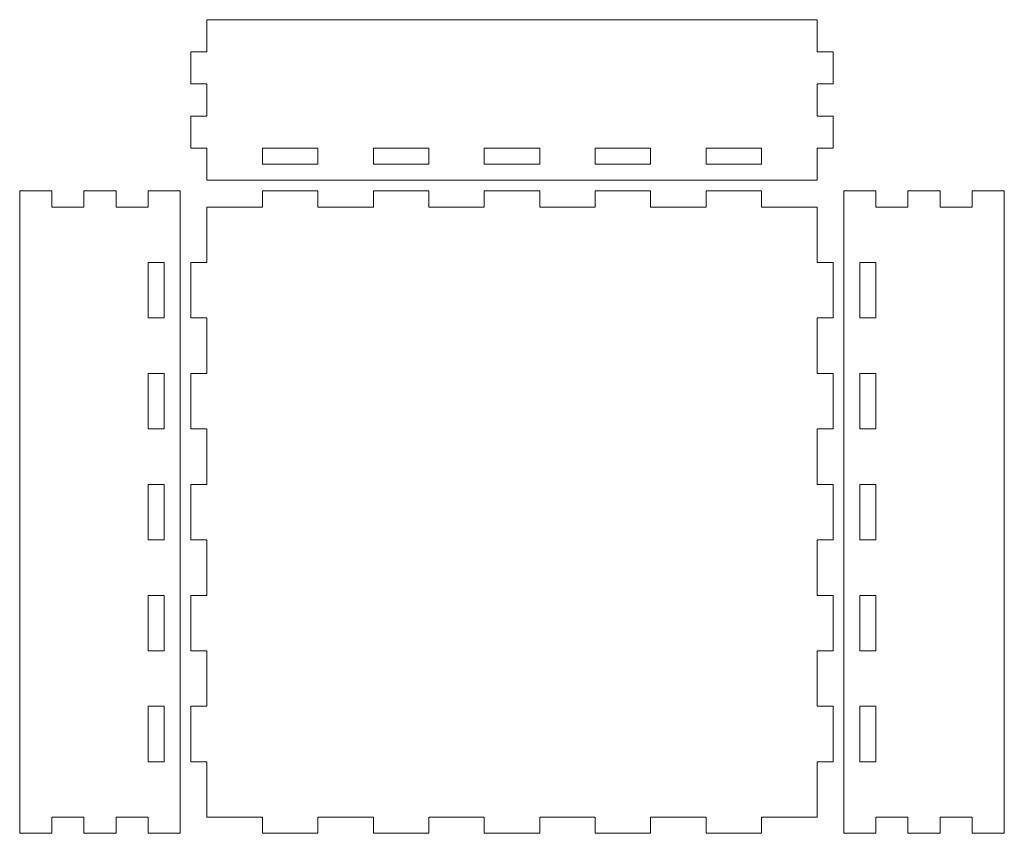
# Model space of a CAD drawing. Header units: millimetres. Extents: x -162 to 212, y -152 to 180.
# Tile 3 of 6: x -162 to 22, y 28 to 180. Entities that reach past the tile are written whole.
import ezdxf

# ---------------------------------------------------------------- set-up
doc = ezdxf.new("R2010")
doc.units = ezdxf.units.MM
doc.header["$MEASUREMENT"] = 0
doc.layers.add('Layer 1', color=7, linetype='Continuous')

msp = doc.modelspace()

# ---------------------------------------------------------------- linework, layer by layer
at = {"layer": 'Layer 1', "color": 250, "lineweight": 9}
for points, knots in [([(-127.2733, 179.5707), (-127.2733, 179.5707), (-13.2733, 179.5707), (-13.2733, 179.5707), (-13.2733, 179.5707), (-13.2733, 173.5707), (-13.2733, 173.5707), (-13.2733, 173.5707), (-10.2733, 173.5707), (-10.2733, 173.5707), (-10.2733, 173.5707), (-10.2733, 167.5707), (-10.2733, 167.5707), (-10.2733, 167.5707), (-13.2733, 167.5707), (-13.2733, 167.5707), (-13.2733, 167.5707), (-13.2733, 161.5707), (-13.2733, 161.5707), (-13.2733, 161.5707), (-10.2733, 161.5707), (-10.2733, 161.5707), (-10.2733, 161.5707), (-10.2733, 155.5707), (-10.2733, 155.5707), (-10.2733, 155.5707), (-13.2733, 155.5707), (-13.2733, 155.5707), (-13.2733, 155.5707), (-13.2733, 149.5707), (-13.2733, 149.5707), (-13.2733, 149.5707), (-127.2733, 149.5707), (-127.2733, 149.5707), (-127.2733, 149.5707), (-127.2733, 155.5707), (-127.2733, 155.5707), (-127.2733, 155.5707), (-130.2733, 155.5707), (-130.2733, 155.5707), (-130.2733, 155.5707), (-130.2733, 161.5707), (-130.2733, 161.5707), (-130.2733, 161.5707), (-127.2733, 161.5707), (-127.2733, 161.5707), (-127.2733, 161.5707), (-127.2733, 167.5707), (-127.2733, 167.5707), (-127.2733, 167.5707), (-130.2733, 167.5707), (-130.2733, 167.5707), (-130.2733, 167.5707), (-130.2733, 173.5707), (-130.2733, 173.5707), (-130.2733, 173.5707), (-127.2733, 173.5707), (-127.2733, 173.5707), (-127.2733, 173.5707), (-127.2733, 179.5707), (-127.2733, 179.5707)], [0, 0, 0, 0, 0.05, 0.05, 0.05, 0.1, 0.1, 0.1, 0.15, 0.15, 0.15, 0.2, 0.2, 0.2, 0.25, 0.25, 0.25, 0.3, 0.3, 0.3, 0.35, 0.35, 0.35, 0.4, 0.4, 0.4, 0.45, 0.45, 0.45, 0.5, 0.5, 0.5, 0.55, 0.55, 0.55, 0.6, 0.6, 0.6, 0.65, 0.65, 0.65, 0.7, 0.7, 0.7, 0.75, 0.75, 0.75, 0.8, 0.8, 0.8, 0.85, 0.85, 0.85, 0.9, 0.9, 0.9, 0.95, 0.95, 0.95, 1, 1, 1, 1]), ([(-116.9097, 155.5707), (-116.9097, 155.5707), (-106.546, 155.5707), (-106.546, 155.5707), (-106.546, 155.5707), (-106.546, 152.5707), (-106.546, 152.5707), (-106.546, 152.5707), (-116.9097, 152.5707), (-116.9097, 152.5707), (-116.9097, 152.5707), (-116.9097, 155.5707), (-116.9097, 155.5707)], [0, 0, 0, 0, 0.25, 0.25, 0.25, 0.5, 0.5, 0.5, 0.75, 0.75, 0.75, 1, 1, 1, 1]), ([(-96.1824, 155.5707), (-96.1824, 155.5707), (-85.8188, 155.5707), (-85.8188, 155.5707), (-85.8188, 155.5707), (-85.8188, 152.5707), (-85.8188, 152.5707), (-85.8188, 152.5707), (-96.1824, 152.5707), (-96.1824, 152.5707), (-96.1824, 152.5707), (-96.1824, 155.5707), (-96.1824, 155.5707)], [0, 0, 0, 0, 0.25, 0.25, 0.25, 0.5, 0.5, 0.5, 0.75, 0.75, 0.75, 1, 1, 1, 1]), ([(-75.4551, 155.5707), (-75.4551, 155.5707), (-65.0915, 155.5707), (-65.0915, 155.5707), (-65.0915, 155.5707), (-65.0915, 152.5707), (-65.0915, 152.5707), (-65.0915, 152.5707), (-75.4551, 152.5707), (-75.4551, 152.5707), (-75.4551, 152.5707), (-75.4551, 155.5707), (-75.4551, 155.5707)], [0, 0, 0, 0, 0.25, 0.25, 0.25, 0.5, 0.5, 0.5, 0.75, 0.75, 0.75, 1, 1, 1, 1]), ([(-54.7278, 155.5707), (-54.7278, 155.5707), (-44.3642, 155.5707), (-44.3642, 155.5707), (-44.3642, 155.5707), (-44.3642, 152.5707), (-44.3642, 152.5707), (-44.3642, 152.5707), (-54.7278, 152.5707), (-54.7278, 152.5707), (-54.7278, 152.5707), (-54.7278, 155.5707), (-54.7278, 155.5707)], [0, 0, 0, 0, 0.25, 0.25, 0.25, 0.5, 0.5, 0.5, 0.75, 0.75, 0.75, 1, 1, 1, 1]), ([(-34.0006, 155.5707), (-34.0006, 155.5707), (-23.6369, 155.5707), (-23.6369, 155.5707), (-23.6369, 155.5707), (-23.6369, 152.5707), (-23.6369, 152.5707), (-23.6369, 152.5707), (-34.0006, 152.5707), (-34.0006, 152.5707), (-34.0006, 152.5707), (-34.0006, 155.5707), (-34.0006, 155.5707)], [0, 0, 0, 0, 0.25, 0.25, 0.25, 0.5, 0.5, 0.5, 0.75, 0.75, 0.75, 1, 1, 1, 1]), ([(-156.2733, 144.5707), (-156.2733, 144.5707), (-150.2733, 144.5707), (-150.2733, 144.5707), (-150.2733, 144.5707), (-150.2733, 147.5707), (-150.2733, 147.5707), (-150.2733, 147.5707), (-144.2733, 147.5707), (-144.2733, 147.5707), (-144.2733, 147.5707), (-144.2733, 144.5707), (-144.2733, 144.5707), (-144.2733, 144.5707), (-138.2733, 144.5707), (-138.2733, 144.5707), (-138.2733, 144.5707), (-138.2733, 147.5707), (-138.2733, 147.5707), (-138.2733, 147.5707), (-132.2733, 147.5707), (-132.2733, 147.5707), (-132.2733, 147.5707), (-132.2733, 144.5707), (-132.2733, 144.5707), (-132.2733, 144.5707), (-132.2733, 30.5707), (-132.2733, 30.5707), (-132.2733, 30.5707), (-132.2733, 27.5707), (-132.2733, 27.5707), (-132.2733, 27.5707), (-138.2733, 27.5707), (-138.2733, 27.5707), (-138.2733, 27.5707), (-138.2733, 30.5707), (-138.2733, 30.5707), (-138.2733, 30.5707), (-144.2733, 30.5707), (-144.2733, 30.5707), (-144.2733, 30.5707), (-144.2733, 27.5707), (-144.2733, 27.5707), (-144.2733, 27.5707), (-150.2733, 27.5707), (-150.2733, 27.5707), (-150.2733, 27.5707), (-150.2733, 30.5707), (-150.2733, 30.5707), (-150.2733, 30.5707), (-156.2733, 30.5707), (-156.2733, 30.5707), (-156.2733, 30.5707), (-156.2733, 27.5707), (-156.2733, 27.5707), (-156.2733, 27.5707), (-162.2733, 27.5707), (-162.2733, 27.5707), (-162.2733, 27.5707), (-162.2733, 30.5707), (-162.2733, 30.5707), (-162.2733, 30.5707), (-162.2733, 144.5707), (-162.2733, 144.5707), (-162.2733, 144.5707), (-162.2733, 147.5707), (-162.2733, 147.5707), (-162.2733, 147.5707), (-156.2733, 147.5707), (-156.2733, 147.5707), (-156.2733, 147.5707), (-156.2733, 144.5707), (-156.2733, 144.5707)], [0, 0, 0, 0, 0.04166667, 0.04166667, 0.04166667, 0.08333333, 0.08333333, 0.08333333, 0.125, 0.125, 0.125, 0.16666667, 0.16666667, 0.16666667, 0.20833333, 0.20833333, 0.20833333, 0.25, 0.25, 0.25, 0.29166667, 0.29166667, 0.29166667, 0.33333333, 0.33333333, 0.33333333, 0.375, 0.375, 0.375, 0.41666667, 0.41666667, 0.41666667, 0.45833333, 0.45833333, 0.45833333, 0.5, 0.5, 0.5, 0.54166667, 0.54166667, 0.54166667, 0.58333333, 0.58333333, 0.58333333, 0.625, 0.625, 0.625, 0.66666667, 0.66666667, 0.66666667, 0.70833333, 0.70833333, 0.70833333, 0.75, 0.75, 0.75, 0.79166667, 0.79166667, 0.79166667, 0.83333333, 0.83333333, 0.83333333, 0.875, 0.875, 0.875, 0.91666667, 0.91666667, 0.91666667, 0.95833333, 0.95833333, 0.95833333, 1, 1, 1, 1]), ([(-127.2733, 144.5707), (-127.2733, 144.5707), (-116.9097, 144.5707), (-116.9097, 144.5707), (-116.9097, 144.5707), (-116.9097, 147.5707), (-116.9097, 147.5707), (-116.9097, 147.5707), (-106.546, 147.5707), (-106.546, 147.5707), (-106.546, 147.5707), (-106.546, 144.5707), (-106.546, 144.5707), (-106.546, 144.5707), (-96.1824, 144.5707), (-96.1824, 144.5707), (-96.1824, 144.5707), (-96.1824, 147.5707), (-96.1824, 147.5707), (-96.1824, 147.5707), (-85.8188, 147.5707), (-85.8188, 147.5707), (-85.8188, 147.5707), (-85.8188, 144.5707), (-85.8188, 144.5707), (-85.8188, 144.5707), (-75.4551, 144.5707), (-75.4551, 144.5707), (-75.4551, 144.5707), (-75.4551, 147.5707), (-75.4551, 147.5707), (-75.4551, 147.5707), (-65.0915, 147.5707), (-65.0915, 147.5707), (-65.0915, 147.5707), (-65.0915, 144.5707), (-65.0915, 144.5707), (-65.0915, 144.5707), (-54.7278, 144.5707), (-54.7278, 144.5707), (-54.7278, 144.5707), (-54.7278, 147.5707), (-54.7278, 147.5707), (-54.7278, 147.5707), (-44.3642, 147.5707), (-44.3642, 147.5707), (-44.3642, 147.5707), (-44.3642, 144.5707), (-44.3642, 144.5707), (-44.3642, 144.5707), (-34.0006, 144.5707), (-34.0006, 144.5707), (-34.0006, 144.5707), (-34.0006, 147.5707), (-34.0006, 147.5707), (-34.0006, 147.5707), (-23.6369, 147.5707), (-23.6369, 147.5707), (-23.6369, 147.5707), (-23.6369, 144.5707), (-23.6369, 144.5707), (-23.6369, 144.5707), (-13.2733, 144.5707), (-13.2733, 144.5707), (-13.2733, 144.5707), (-13.2733, 134.2071), (-13.2733, 134.2071), (-13.2733, 134.2071), (-10.2733, 134.2071), (-10.2733, 134.2071), (-10.2733, 134.2071), (-10.2733, 123.8434), (-10.2733, 123.8434), (-10.2733, 123.8434), (-13.2733, 123.8434), (-13.2733, 123.8434), (-13.2733, 123.8434), (-13.2733, 113.4798), (-13.2733, 113.4798), (-13.2733, 113.4798), (-10.2733, 113.4798), (-10.2733, 113.4798), (-10.2733, 113.4798), (-10.2733, 103.1162), (-10.2733, 103.1162), (-10.2733, 103.1162), (-13.2733, 103.1162), (-13.2733, 103.1162), (-13.2733, 103.1162), (-13.2733, 92.7525), (-13.2733, 92.7525), (-13.2733, 92.7525), (-10.2733, 92.7525), (-10.2733, 92.7525), (-10.2733, 92.7525), (-10.2733, 82.3889), (-10.2733, 82.3889), (-10.2733, 82.3889), (-13.2733, 82.3889), (-13.2733, 82.3889), (-13.2733, 82.3889), (-13.2733, 72.0252), (-13.2733, 72.0252), (-13.2733, 72.0252), (-10.2733, 72.0252), (-10.2733, 72.0252), (-10.2733, 72.0252), (-10.2733, 61.6616), (-10.2733, 61.6616), (-10.2733, 61.6616), (-13.2733, 61.6616), (-13.2733, 61.6616), (-13.2733, 61.6616), (-13.2733, 51.298), (-13.2733, 51.298), (-13.2733, 51.298), (-10.2733, 51.298), (-10.2733, 51.298), (-10.2733, 51.298), (-10.2733, 40.9343), (-10.2733, 40.9343), (-10.2733, 40.9343), (-13.2733, 40.9343), (-13.2733, 40.9343), (-13.2733, 40.9343), (-13.2733, 30.5707), (-13.2733, 30.5707), (-13.2733, 30.5707), (-23.6369, 30.5707), (-23.6369, 30.5707), (-23.6369, 30.5707), (-23.6369, 27.5707), (-23.6369, 27.5707), (-23.6369, 27.5707), (-34.0006, 27.5707), (-34.0006, 27.5707), (-34.0006, 27.5707), (-34.0006, 30.5707), (-34.0006, 30.5707), (-34.0006, 30.5707), (-44.3642, 30.5707), (-44.3642, 30.5707), (-44.3642, 30.5707), (-44.3642, 27.5707), (-44.3642, 27.5707), (-44.3642, 27.5707), (-54.7278, 27.5707), (-54.7278, 27.5707), (-54.7278, 27.5707), (-54.7278, 30.5707), (-54.7278, 30.5707), (-54.7278, 30.5707), (-65.0915, 30.5707), (-65.0915, 30.5707), (-65.0915, 30.5707), (-65.0915, 27.5707), (-65.0915, 27.5707), (-65.0915, 27.5707), (-75.4551, 27.5707), (-75.4551, 27.5707), (-75.4551, 27.5707), (-75.4551, 30.5707), (-75.4551, 30.5707), (-75.4551, 30.5707), (-85.8188, 30.5707), (-85.8188, 30.5707), (-85.8188, 30.5707), (-85.8188, 27.5707), (-85.8188, 27.5707), (-85.8188, 27.5707), (-96.1824, 27.5707), (-96.1824, 27.5707), (-96.1824, 27.5707), (-96.1824, 30.5707), (-96.1824, 30.5707), (-96.1824, 30.5707), (-106.546, 30.5707), (-106.546, 30.5707), (-106.546, 30.5707), (-106.546, 27.5707), (-106.546, 27.5707), (-106.546, 27.5707), (-116.9097, 27.5707), (-116.9097, 27.5707), (-116.9097, 27.5707), (-116.9097, 30.5707), (-116.9097, 30.5707), (-116.9097, 30.5707), (-127.2733, 30.5707), (-127.2733, 30.5707), (-127.2733, 30.5707), (-127.2733, 40.9343), (-127.2733, 40.9343), (-127.2733, 40.9343), (-130.2733, 40.9343), (-130.2733, 40.9343), (-130.2733, 40.9343), (-130.2733, 51.298), (-130.2733, 51.298), (-130.2733, 51.298), (-127.2733, 51.298), (-127.2733, 51.298), (-127.2733, 51.298), (-127.2733, 61.6616), (-127.2733, 61.6616), (-127.2733, 61.6616), (-130.2733, 61.6616), (-130.2733, 61.6616), (-130.2733, 61.6616), (-130.2733, 72.0252), (-130.2733, 72.0252), (-130.2733, 72.0252), (-127.2733, 72.0252), (-127.2733, 72.0252), (-127.2733, 72.0252), (-127.2733, 82.3889), (-127.2733, 82.3889), (-127.2733, 82.3889), (-130.2733, 82.3889), (-130.2733, 82.3889), (-130.2733, 82.3889), (-130.2733, 92.7525), (-130.2733, 92.7525), (-130.2733, 92.7525), (-127.2733, 92.7525), (-127.2733, 92.7525), (-127.2733, 92.7525), (-127.2733, 103.1162), (-127.2733, 103.1162), (-127.2733, 103.1162), (-130.2733, 103.1162), (-130.2733, 103.1162), (-130.2733, 103.1162), (-130.2733, 113.4798), (-130.2733, 113.4798), (-130.2733, 113.4798), (-127.2733, 113.4798), (-127.2733, 113.4798), (-127.2733, 113.4798), (-127.2733, 123.8434), (-127.2733, 123.8434), (-127.2733, 123.8434), (-130.2733, 123.8434), (-130.2733, 123.8434), (-130.2733, 123.8434), (-130.2733, 134.2071), (-130.2733, 134.2071), (-130.2733, 134.2071), (-127.2733, 134.2071), (-127.2733, 134.2071), (-127.2733, 134.2071), (-127.2733, 144.5707), (-127.2733, 144.5707)], [0, 0, 0, 0, 0.01190476, 0.01190476, 0.01190476, 0.02380952, 0.02380952, 0.02380952, 0.03571429, 0.03571429, 0.03571429, 0.04761905, 0.04761905, 0.04761905, 0.05952381, 0.05952381, 0.05952381, 0.07142857, 0.07142857, 0.07142857, 0.08333333, 0.08333333, 0.08333333, 0.0952381, 0.0952381, 0.0952381, 0.10714286, 0.10714286, 0.10714286, 0.11904762, 0.11904762, 0.11904762, 0.13095238, 0.13095238, 0.13095238, 0.14285714, 0.14285714, 0.14285714, 0.1547619, 0.1547619, 0.1547619, 0.16666667, 0.16666667, 0.16666667, 0.17857143, 0.17857143, 0.17857143, 0.19047619, 0.19047619, 0.19047619, 0.20238095, 0.20238095, 0.20238095, 0.21428571, 0.21428571, 0.21428571, 0.22619048, 0.22619048, 0.22619048, 0.23809524, 0.23809524, 0.23809524, 0.25, 0.25, 0.25, 0.26190476, 0.26190476, 0.26190476, 0.27380952, 0.27380952, 0.27380952, 0.28571429, 0.28571429, 0.28571429, 0.29761905, 0.29761905, 0.29761905, 0.30952381, 0.30952381, 0.30952381, 0.32142857, 0.32142857, 0.32142857, 0.33333333, 0.33333333, 0.33333333, 0.3452381, 0.3452381, 0.3452381, 0.35714286, 0.35714286, 0.35714286, 0.36904762, 0.36904762, 0.36904762, 0.38095238, 0.38095238, 0.38095238, 0.39285714, 0.39285714, 0.39285714, 0.4047619, 0.4047619, 0.4047619, 0.41666667, 0.41666667, 0.41666667, 0.42857143, 0.42857143, 0.42857143, 0.44047619, 0.44047619, 0.44047619, 0.45238095, 0.45238095, 0.45238095, 0.46428571, 0.46428571, 0.46428571, 0.47619048, 0.47619048, 0.47619048, 0.48809524, 0.48809524, 0.48809524, 0.5, 0.5, 0.5, 0.51190476, 0.51190476, 0.51190476, 0.52380952, 0.52380952, 0.52380952, 0.53571429, 0.53571429, 0.53571429, 0.54761905, 0.54761905, 0.54761905, 0.55952381, 0.55952381, 0.55952381, 0.57142857, 0.57142857, 0.57142857, 0.58333333, 0.58333333, 0.58333333, 0.5952381, 0.5952381, 0.5952381, 0.60714286, 0.60714286, 0.60714286, 0.61904762, 0.61904762, 0.61904762, 0.63095238, 0.63095238, 0.63095238, 0.64285714, 0.64285714, 0.64285714, 0.6547619, 0.6547619, 0.6547619, 0.66666667, 0.66666667, 0.66666667, 0.67857143, 0.67857143, 0.67857143, 0.69047619, 0.69047619, 0.69047619, 0.70238095, 0.70238095, 0.70238095, 0.71428571, 0.71428571, 0.71428571, 0.72619048, 0.72619048, 0.72619048, 0.73809524, 0.73809524, 0.73809524, 0.75, 0.75, 0.75, 0.76190476, 0.76190476, 0.76190476, 0.77380952, 0.77380952, 0.77380952, 0.78571429, 0.78571429, 0.78571429, 0.79761905, 0.79761905, 0.79761905, 0.80952381, 0.80952381, 0.80952381, 0.82142857, 0.82142857, 0.82142857, 0.83333333, 0.83333333, 0.83333333, 0.8452381, 0.8452381, 0.8452381, 0.85714286, 0.85714286, 0.85714286, 0.86904762, 0.86904762, 0.86904762, 0.88095238, 0.88095238, 0.88095238, 0.89285714, 0.89285714, 0.89285714, 0.9047619, 0.9047619, 0.9047619, 0.91666667, 0.91666667, 0.91666667, 0.92857143, 0.92857143, 0.92857143, 0.94047619, 0.94047619, 0.94047619, 0.95238095, 0.95238095, 0.95238095, 0.96428571, 0.96428571, 0.96428571, 0.97619048, 0.97619048, 0.97619048, 0.98809524, 0.98809524, 0.98809524, 1, 1, 1, 1]), ([(-2.2733, 144.5707), (-2.2733, 144.5707), (3.7267, 144.5707), (3.7267, 144.5707), (3.7267, 144.5707), (3.7267, 147.5707), (3.7267, 147.5707), (3.7267, 147.5707), (9.7267, 147.5707), (9.7267, 147.5707), (9.7267, 147.5707), (9.7267, 144.5707), (9.7267, 144.5707), (9.7267, 144.5707), (15.7267, 144.5707), (15.7267, 144.5707), (15.7267, 144.5707), (15.7267, 147.5707), (15.7267, 147.5707), (15.7267, 147.5707), (21.7267, 147.5707), (21.7267, 147.5707), (21.7267, 147.5707), (21.7267, 144.5707), (21.7267, 144.5707), (21.7267, 144.5707), (21.7267, 30.5707), (21.7267, 30.5707), (21.7267, 30.5707), (21.7267, 27.5707), (21.7267, 27.5707), (21.7267, 27.5707), (15.7267, 27.5707), (15.7267, 27.5707), (15.7267, 27.5707), (15.7267, 30.5707), (15.7267, 30.5707), (15.7267, 30.5707), (9.7267, 30.5707), (9.7267, 30.5707), (9.7267, 30.5707), (9.7267, 27.5707), (9.7267, 27.5707), (9.7267, 27.5707), (3.7267, 27.5707), (3.7267, 27.5707), (3.7267, 27.5707), (3.7267, 30.5707), (3.7267, 30.5707), (3.7267, 30.5707), (-2.2733, 30.5707), (-2.2733, 30.5707), (-2.2733, 30.5707), (-2.2733, 27.5707), (-2.2733, 27.5707), (-2.2733, 27.5707), (-8.2733, 27.5707), (-8.2733, 27.5707), (-8.2733, 27.5707), (-8.2733, 30.5707), (-8.2733, 30.5707), (-8.2733, 30.5707), (-8.2733, 144.5707), (-8.2733, 144.5707), (-8.2733, 144.5707), (-8.2733, 147.5707), (-8.2733, 147.5707), (-8.2733, 147.5707), (-2.2733, 147.5707), (-2.2733, 147.5707), (-2.2733, 147.5707), (-2.2733, 144.5707), (-2.2733, 144.5707)], [0, 0, 0, 0, 0.04166667, 0.04166667, 0.04166667, 0.08333333, 0.08333333, 0.08333333, 0.125, 0.125, 0.125, 0.16666667, 0.16666667, 0.16666667, 0.20833333, 0.20833333, 0.20833333, 0.25, 0.25, 0.25, 0.29166667, 0.29166667, 0.29166667, 0.33333333, 0.33333333, 0.33333333, 0.375, 0.375, 0.375, 0.41666667, 0.41666667, 0.41666667, 0.45833333, 0.45833333, 0.45833333, 0.5, 0.5, 0.5, 0.54166667, 0.54166667, 0.54166667, 0.58333333, 0.58333333, 0.58333333, 0.625, 0.625, 0.625, 0.66666667, 0.66666667, 0.66666667, 0.70833333, 0.70833333, 0.70833333, 0.75, 0.75, 0.75, 0.79166667, 0.79166667, 0.79166667, 0.83333333, 0.83333333, 0.83333333, 0.875, 0.875, 0.875, 0.91666667, 0.91666667, 0.91666667, 0.95833333, 0.95833333, 0.95833333, 1, 1, 1, 1]), ([(-138.2733, 134.2071), (-138.2733, 134.2071), (-135.2733, 134.2071), (-135.2733, 134.2071), (-135.2733, 134.2071), (-135.2733, 123.8434), (-135.2733, 123.8434), (-135.2733, 123.8434), (-138.2733, 123.8434), (-138.2733, 123.8434), (-138.2733, 123.8434), (-138.2733, 134.2071), (-138.2733, 134.2071)], [0, 0, 0, 0, 0.25, 0.25, 0.25, 0.5, 0.5, 0.5, 0.75, 0.75, 0.75, 1, 1, 1, 1]), ([(-5.2733, 134.2071), (-5.2733, 134.2071), (-2.2733, 134.2071), (-2.2733, 134.2071), (-2.2733, 134.2071), (-2.2733, 123.8434), (-2.2733, 123.8434), (-2.2733, 123.8434), (-5.2733, 123.8434), (-5.2733, 123.8434), (-5.2733, 123.8434), (-5.2733, 134.2071), (-5.2733, 134.2071)], [0, 0, 0, 0, 0.25, 0.25, 0.25, 0.5, 0.5, 0.5, 0.75, 0.75, 0.75, 1, 1, 1, 1]), ([(-138.2733, 113.4798), (-138.2733, 113.4798), (-135.2733, 113.4798), (-135.2733, 113.4798), (-135.2733, 113.4798), (-135.2733, 103.1162), (-135.2733, 103.1162), (-135.2733, 103.1162), (-138.2733, 103.1162), (-138.2733, 103.1162), (-138.2733, 103.1162), (-138.2733, 113.4798), (-138.2733, 113.4798)], [0, 0, 0, 0, 0.25, 0.25, 0.25, 0.5, 0.5, 0.5, 0.75, 0.75, 0.75, 1, 1, 1, 1]), ([(-5.2733, 113.4798), (-5.2733, 113.4798), (-2.2733, 113.4798), (-2.2733, 113.4798), (-2.2733, 113.4798), (-2.2733, 103.1162), (-2.2733, 103.1162), (-2.2733, 103.1162), (-5.2733, 103.1162), (-5.2733, 103.1162), (-5.2733, 103.1162), (-5.2733, 113.4798), (-5.2733, 113.4798)], [0, 0, 0, 0, 0.25, 0.25, 0.25, 0.5, 0.5, 0.5, 0.75, 0.75, 0.75, 1, 1, 1, 1]), ([(-138.2733, 92.7525), (-138.2733, 92.7525), (-135.2733, 92.7525), (-135.2733, 92.7525), (-135.2733, 92.7525), (-135.2733, 82.3889), (-135.2733, 82.3889), (-135.2733, 82.3889), (-138.2733, 82.3889), (-138.2733, 82.3889), (-138.2733, 82.3889), (-138.2733, 92.7525), (-138.2733, 92.7525)], [0, 0, 0, 0, 0.25, 0.25, 0.25, 0.5, 0.5, 0.5, 0.75, 0.75, 0.75, 1, 1, 1, 1]), ([(-5.2733, 92.7525), (-5.2733, 92.7525), (-2.2733, 92.7525), (-2.2733, 92.7525), (-2.2733, 92.7525), (-2.2733, 82.3889), (-2.2733, 82.3889), (-2.2733, 82.3889), (-5.2733, 82.3889), (-5.2733, 82.3889), (-5.2733, 82.3889), (-5.2733, 92.7525), (-5.2733, 92.7525)], [0, 0, 0, 0, 0.25, 0.25, 0.25, 0.5, 0.5, 0.5, 0.75, 0.75, 0.75, 1, 1, 1, 1]), ([(-138.2733, 72.0252), (-138.2733, 72.0252), (-135.2733, 72.0252), (-135.2733, 72.0252), (-135.2733, 72.0252), (-135.2733, 61.6616), (-135.2733, 61.6616), (-135.2733, 61.6616), (-138.2733, 61.6616), (-138.2733, 61.6616), (-138.2733, 61.6616), (-138.2733, 72.0252), (-138.2733, 72.0252)], [0, 0, 0, 0, 0.25, 0.25, 0.25, 0.5, 0.5, 0.5, 0.75, 0.75, 0.75, 1, 1, 1, 1]), ([(-5.2733, 72.0252), (-5.2733, 72.0252), (-2.2733, 72.0252), (-2.2733, 72.0252), (-2.2733, 72.0252), (-2.2733, 61.6616), (-2.2733, 61.6616), (-2.2733, 61.6616), (-5.2733, 61.6616), (-5.2733, 61.6616), (-5.2733, 61.6616), (-5.2733, 72.0252), (-5.2733, 72.0252)], [0, 0, 0, 0, 0.25, 0.25, 0.25, 0.5, 0.5, 0.5, 0.75, 0.75, 0.75, 1, 1, 1, 1]), ([(-138.2733, 51.298), (-138.2733, 51.298), (-135.2733, 51.298), (-135.2733, 51.298), (-135.2733, 51.298), (-135.2733, 40.9343), (-135.2733, 40.9343), (-135.2733, 40.9343), (-138.2733, 40.9343), (-138.2733, 40.9343), (-138.2733, 40.9343), (-138.2733, 51.298), (-138.2733, 51.298)], [0, 0, 0, 0, 0.25, 0.25, 0.25, 0.5, 0.5, 0.5, 0.75, 0.75, 0.75, 1, 1, 1, 1]), ([(-5.2733, 51.298), (-5.2733, 51.298), (-2.2733, 51.298), (-2.2733, 51.298), (-2.2733, 51.298), (-2.2733, 40.9343), (-2.2733, 40.9343), (-2.2733, 40.9343), (-5.2733, 40.9343), (-5.2733, 40.9343), (-5.2733, 40.9343), (-5.2733, 51.298), (-5.2733, 51.298)], [0, 0, 0, 0, 0.25, 0.25, 0.25, 0.5, 0.5, 0.5, 0.75, 0.75, 0.75, 1, 1, 1, 1])]:
    msp.add_open_spline(points, degree=3, knots=knots, dxfattribs=at)

doc.saveas('drawing.dxf')
